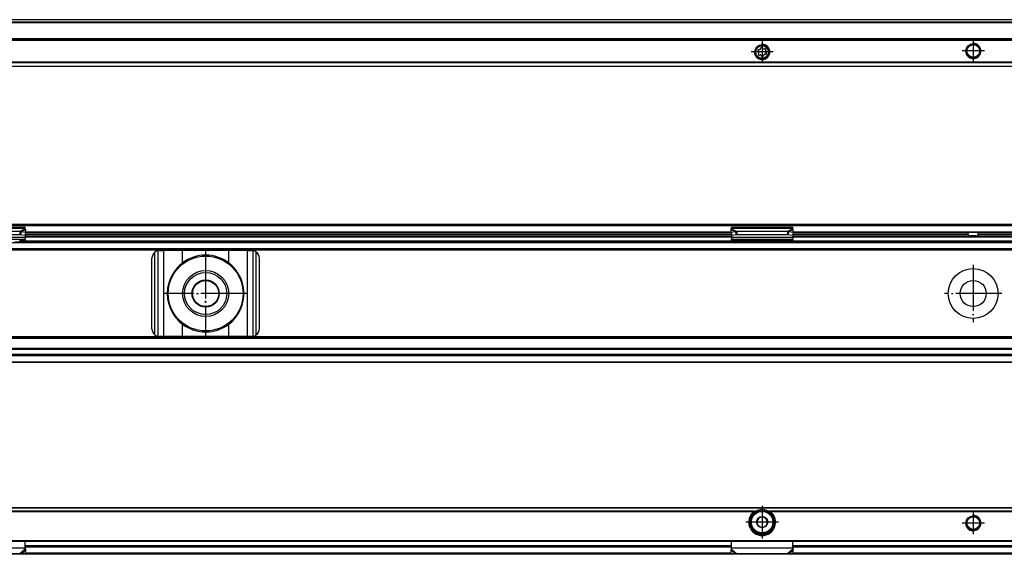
# Model space of a CAD drawing. Header units: millimetres. Extents: x -746 to 1206, y -530 to 959.
# Tile 38 of 46: x 444 to 700, y 378 to 517. Entities that reach past the tile are written whole.
import ezdxf

# ---------------------------------------------------------------- set-up
doc = ezdxf.new("R2010")
doc.units = ezdxf.units.MM
doc.linetypes.add('DOT_CENTER', pattern=[14, 12, -1, 0, -1])
doc.layers.add('1', color=7, linetype='Continuous')

# ---------------------------------------------------------------- blocks, each defined once
blk = doc.blocks.new('SOPORTE_SV2-T__46', base_point=(229.75, 504.65))
at = {"color": 7, "linetype": 'Continuous'}
for p, q in [((1139.75, 516.8), (244.75, 516.8)), ((1154.75, 511.65), (229.75, 511.65)), ((636.36, 508.43), (636.18, 508.62)), ((636.27, 507.93), (636.4, 508.16)), ((636.35, 509.02), (636.61, 509.02)), ((636.83, 509.19), (636.9, 509.44)), ((637.33, 509.49), (637.46, 509.27)), ((637.71, 509.16), (637.97, 509.22)), ((638.23, 508.88), (638.1, 508.65)), ((638.14, 508.38), (638.32, 508.19)), ((636.78, 507.65), (636.53, 507.59)), ((637.17, 507.32), (637.04, 507.54)), ((637.67, 507.62), (637.6, 507.37)), ((638.15, 507.79), (637.89, 507.79)), ((229.75, 504.65), (1154.75, 504.65))]:
    blk.add_line(p, q, dxfattribs=at)
at = {"color": 3, "linetype": 'Continuous'}
for p, q in [((1139.75, 516.78), (244.75, 516.78)), ((1139.75, 516.19), (244.75, 516.19)), ((1139.75, 516.01), (244.75, 516.01)), ((1154.75, 511.85), (229.75, 511.85)), ((229.75, 511.45), (1154.75, 511.45)), ((1154.75, 505.74), (229.75, 505.74)), ((1154.75, 505.6), (229.75, 505.6)), ((229.75, 504.71), (1154.75, 504.71))]:
    blk.add_line(p, q, dxfattribs=at)
at = {"color": 7, "linetype": 'Continuous'}
for centre, radius in [((692.25, 508.65), 1.9), ((637.25, 508.4), 1.9), ((637.25, 508.4), 1.65), ((692.25, 508.65), 1.65)]:
    blk.add_circle(centre, radius, dxfattribs=at)
for centre, start, end in [((636.35, 508.78), 90.5656, 223.8716), ((636.2, 508.27), 330.5656, 43.8716), ((636.61, 509.25), 270.5656, 343.8716), ((637.13, 509.37), 30.1519, 163.8716), ((637.66, 509.39), 210.1519, 283.4579), ((638.03, 509), 330.5656, 103.4579), ((638.3, 508.54), 150.5656, 223.8716), ((638.15, 508.03), 270.5656, 43.8716), ((636.47, 507.81), 150.5656, 283.8716), ((636.84, 507.42), 30.5656, 103.8716), ((637.37, 507.43), 210.5656, 343.8706), ((637.89, 507.56), 90.5656, 163.8706)]:
    blk.add_arc(centre, 0.233, start, end, dxfattribs=at)
at = {"layer": '1', "color": 2, "linetype": 'DOT_CENTER'}
for p, q in [((637.25, 511.3), (637.25, 505.5)), ((692.25, 511.55), (692.25, 505.75)), ((640.15, 508.4), (634.35, 508.4)), ((695.15, 508.65), (689.35, 508.65))]:
    blk.add_line(p, q, dxfattribs=at)
at = {"layer": '1', "color": 30, "linetype": 'Continuous'}
for centre in [(692.25, 508.65), (637.25, 508.4)]:
    blk.add_arc(centre, 2, 175, 95, dxfattribs=at)
blk = doc.blocks.new('Bottom6', base_point=(317.25, 510.72))
blk.add_blockref('SOPORTE_SV2-T__46', (229.75, 504.65))
blk = doc.blocks.new('SOPORTE_SV2-T__51', base_point=(229.75, 427.45))
at = {"color": 7, "linetype": 'Continuous'}
for p, q in [((231.05, 463.55), (1153.45, 463.55)), ((231.18, 463.2), (1153.32, 463.2)), ((429.25, 462.72), (445.25, 462.72)), ((445.25, 462.51), (445.25, 462.72)), ((445.25, 462.33), (445.25, 462.51)), ((445.34, 461.33), (445.36, 462.13)), ((629.16, 461.33), (629.14, 462.13)), ((629.25, 462.72), (645.25, 462.72)), ((629.25, 462.51), (629.25, 462.72)), ((629.25, 462.33), (629.25, 462.51)), ((645.25, 462.51), (645.25, 462.72)), ((645.25, 462.33), (645.25, 462.51)), ((645.34, 461.33), (645.36, 462.13)), ((429.25, 459.62), (445.25, 459.62)), ((443.84, 461.6), (430.66, 461.6)), ((443.84, 460.75), (430.66, 460.75)), ((443.84, 461.6), (443.84, 461.09)), ((443.84, 461.09), (443.84, 460.75)), ((444.06, 461.07), (443.98, 460.78)), ((445.16, 460.6), (443.98, 460.78)), ((444.17, 461.51), (444.06, 461.07)), ((445.34, 461.33), (444.17, 461.51)), ((445.34, 461.33), (445.16, 460.6)), ((445.25, 460.98), (445.25, 460.11)), ((445.25, 460.45), (629.25, 460.45)), ((445.25, 460.11), (445.25, 459.62)), ((445.25, 459.34), (445.25, 459.62)), ((445.25, 459.34), (445.25, 459.16)), ((445.34, 461.45), (629.16, 461.45)), ((630.33, 461.51), (629.16, 461.33)), ((629.16, 461.33), (629.34, 460.6)), ((629.25, 460.98), (629.25, 460.11)), ((629.25, 460.11), (629.25, 459.62)), ((629.25, 459.34), (629.25, 459.62)), ((629.25, 459.62), (645.25, 459.62)), ((629.25, 459.34), (629.25, 459.16)), ((630.52, 460.78), (629.34, 460.6)), ((630.33, 461.51), (630.44, 461.07)), ((630.44, 461.07), (630.52, 460.78)), ((630.66, 461.6), (630.66, 461.09)), ((643.84, 461.6), (630.66, 461.6)), ((630.66, 461.09), (630.66, 460.75)), ((643.84, 460.75), (630.66, 460.75)), ((643.84, 461.6), (643.84, 461.09)), ((643.84, 461.09), (643.84, 460.75)), ((644.06, 461.07), (643.98, 460.78)), ((645.16, 460.6), (643.98, 460.78)), ((644.17, 461.51), (644.06, 461.07)), ((645.34, 461.33), (644.17, 461.51)), ((645.34, 461.33), (645.16, 460.6)), ((645.25, 460.98), (645.25, 460.11)), ((645.25, 460.45), (691.56, 460.45)), ((645.25, 460.11), (645.25, 459.62)), ((645.25, 459.34), (645.25, 459.62)), ((645.25, 459.34), (645.25, 459.16)), ((645.34, 461.45), (690.81, 461.45)), ((690.81, 461.45), (693.69, 461.45)), ((690.94, 460.95), (690.94, 461.25)), ((692.94, 460.45), (691.56, 460.45)), ((692.94, 460.45), (739.25, 460.45)), ((693.56, 460.95), (693.56, 461.25)), ((693.69, 461.45), (739.16, 461.45)), ((244.75, 456.95), (1139.75, 456.95)), ((442.49, 458.95), (632.01, 458.95)), ((630.74, 459.12), (630.74, 459.23)), ((634.25, 458.96), (630.74, 459.23)), ((630.74, 459.05), (632.01, 458.95)), ((632.01, 458.95), (634.25, 458.95)), ((634.25, 458.96), (634.25, 458.95)), ((640.25, 458.96), (634.25, 458.96)), ((634.25, 458.95), (640.25, 458.95)), ((643.76, 459.23), (640.25, 458.96)), ((640.25, 458.96), (640.25, 458.95)), ((640.25, 458.95), (642.49, 458.95)), ((642.49, 458.95), (643.76, 459.05)), ((642.49, 458.95), (645.25, 458.95)), ((643.76, 459.23), (643.76, 459.12)), ((645.25, 459.16), (645.25, 458.95)), ((645.25, 458.95), (739.25, 458.95)), ((478.25, 436.25), (478.25, 454.65)), ((480.25, 456.65), (481.32, 456.65)), ((486.24, 456.65), (481.32, 456.65)), ((498.26, 456.65), (486.24, 456.65)), ((503.18, 456.65), (498.26, 456.65)), ((503.18, 456.65), (504.25, 456.65)), ((506.25, 436.25), (506.25, 454.65)), ((1139.75, 433.95), (244.75, 433.95)), ((481.32, 434.25), (480.25, 434.25)), ((486.24, 434.25), (481.32, 434.25)), ((498.26, 434.25), (486.24, 434.25)), ((503.18, 434.25), (498.26, 434.25)), ((504.25, 434.25), (503.18, 434.25)), ((1139.75, 431.17), (244.75, 431.17)), ((1139.75, 429.45), (244.75, 429.45)), ((1154.75, 427.45), (229.75, 427.45))]:
    blk.add_line(p, q, dxfattribs=at)
at = {"color": 3, "linetype": 'Continuous'}
for p, q in [((429.25, 462.51), (445.25, 462.51)), ((445.25, 462.33), (443.84, 461.6)), ((445.36, 462.13), (444.17, 461.51)), ((629.14, 462.13), (630.33, 461.51)), ((629.25, 462.51), (645.25, 462.51)), ((629.25, 462.33), (630.66, 461.6)), ((645.25, 462.33), (643.84, 461.6)), ((645.36, 462.13), (644.17, 461.51)), ((429.25, 460.11), (445.25, 460.11)), ((445.25, 460.95), (629.25, 460.95)), ((445.25, 460.25), (629.25, 460.25)), ((629.18, 461.25), (445.32, 461.25)), ((445.34, 461.5), (629.16, 461.5)), ((629.25, 460.11), (645.25, 460.11)), ((645.25, 460.95), (690.94, 460.95)), ((645.25, 460.25), (739.25, 460.25)), ((690.94, 461.25), (645.32, 461.25)), ((645.34, 461.5), (739.16, 461.5)), ((739.18, 461.25), (693.56, 461.25)), ((693.56, 460.95), (739.25, 460.95)), ((1154.75, 456.75), (229.75, 456.75)), ((244.75, 458.75), (1139.75, 458.75)), ((244.75, 457.15), (1139.75, 457.15)), ((445.16, 459.15), (629.34, 459.15)), ((630.74, 459.23), (643.76, 459.23)), ((630.74, 459.05), (630.74, 459.12)), ((643.76, 459.12), (643.76, 459.05)), ((645.25, 459.15), (739.25, 459.15)), ((479.05, 434.65), (479.05, 456.25)), ((479.85, 434.29), (479.85, 456.61)), ((481.32, 434.25), (481.32, 456.65)), ((486.24, 453.44), (486.24, 456.65)), ((498.26, 453.44), (498.26, 456.65)), ((503.18, 434.25), (503.18, 456.65)), ((504.65, 434.29), (504.65, 456.61)), ((505.45, 434.65), (505.45, 456.25)), ((486.24, 434.25), (486.24, 437.46)), ((498.26, 434.25), (498.26, 437.46)), ((1154.75, 434.15), (229.75, 434.15)), ((1139.75, 433.75), (244.75, 433.75)), ((1154.75, 429.25), (229.75, 429.25)), ((1139.75, 430.89), (244.75, 430.89)), ((1139.75, 429.57), (244.75, 429.57)), ((229.75, 427.65), (1154.75, 427.65))]:
    blk.add_line(p, q, dxfattribs=at)
at = {"color": 7, "linetype": 'Continuous'}
for centre, radius in [((492.25, 445.45), 9.75), ((692.25, 445.45), 6.5), ((492.25, 445.45), 6), ((492.25, 445.45), 5.5), ((492.25, 445.45), 3.55), ((492.25, 445.45), 3.4), ((692.25, 445.45), 3.4)]:
    blk.add_circle(centre, radius, dxfattribs=at)
for centre, radius, start, end in [((480.25, 454.65), 2, 126.8699, 180), ((480.25, 454.65), 2, 101.598, 126.8699), ((480.25, 454.65), 2, 90, 101.598), ((492.25, 445.45), 10, 53.076, 126.924), ((504.25, 454.65), 2, 78.402, 90), ((504.25, 454.65), 2, 53.1301, 78.402), ((504.25, 454.65), 2, 0, 53.1301), ((492.25, 445.45), 10, 126.924, 138.5708), ((492.25, 445.45), 10, 41.4292, 53.076), ((492.25, 445.45), 10, 148.2362, 211.7638), ((492.25, 445.45), 10, 328.2363, 31.7637), ((492.25, 445.45), 10, 221.4292, 233.076), ((492.25, 445.45), 10, 306.924, 318.5708), ((480.25, 436.25), 2, 180, 233.1301), ((492.25, 445.45), 10, 233.076, 306.924), ((504.25, 436.25), 2, 306.8699, 0), ((480.25, 436.25), 2, 233.1301, 258.402), ((480.25, 436.25), 2, 258.402, 270), ((504.25, 436.25), 2, 270, 281.598), ((504.25, 436.25), 2, 281.598, 306.8699)]:
    blk.add_arc(centre, radius, start, end, dxfattribs=at)
for points, knots in [([(445.36, 462.13), (445.35, 462.15), (445.33, 462.18), (445.31, 462.24), (445.28, 462.29), (445.26, 462.32), (445.25, 462.33)], [0, 0, 0, 0, 0.0630544, 0.1234867, 0.1753749, 0.2333288, 0.2333288, 0.2333288, 0.2333288]), ([(629.14, 462.13), (629.15, 462.15), (629.17, 462.18), (629.19, 462.24), (629.22, 462.29), (629.24, 462.32), (629.25, 462.33)], [0, 0, 0, 0, 0.0630544, 0.1234867, 0.1753749, 0.2333288, 0.2333288, 0.2333288, 0.2333288]), ([(645.36, 462.13), (645.35, 462.15), (645.33, 462.19), (645.3, 462.24), (645.28, 462.29), (645.26, 462.32), (645.25, 462.33)], [0, 0, 0, 0, 0.0669463, 0.1234866, 0.1837172, 0.233329, 0.233329, 0.233329, 0.233329]), ([(445.25, 459.34), (445.13, 459.33), (444.88, 459.32), (444.5, 459.29), (444.13, 459.26), (443.88, 459.24), (443.76, 459.23)], [0, 0, 0, 0, 0.373742, 0.74735, 1.121191, 1.494893, 1.494893, 1.494893, 1.494893]), ([(444.17, 461.51), (444.14, 461.52), (444.08, 461.54), (444, 461.56), (443.92, 461.58), (443.86, 461.6), (443.84, 461.6)], [0, 0, 0, 0, 0.0909021, 0.1730263, 0.2556025, 0.3435202, 0.3435202, 0.3435202, 0.3435202]), ([(443.98, 460.78), (443.97, 460.78), (443.95, 460.77), (443.91, 460.76), (443.87, 460.75), (443.85, 460.75), (443.84, 460.75)], [0, 0, 0, 0, 0.0372861, 0.0751943, 0.1129244, 0.1512902, 0.1512902, 0.1512902, 0.1512902]), ([(630.74, 459.23), (630.62, 459.24), (630.37, 459.26), (630, 459.29), (629.62, 459.32), (629.37, 459.33), (629.25, 459.34)], [0, 0, 0, 0, 0.373695, 0.747543, 1.121151, 1.494893, 1.494893, 1.494893, 1.494893]), ([(630.66, 461.6), (630.64, 461.6), (630.58, 461.59), (630.5, 461.56), (630.41, 461.54), (630.36, 461.52), (630.33, 461.51)], [0, 0, 0, 0, 0.0849289, 0.1704941, 0.256711, 0.3435204, 0.3435204, 0.3435204, 0.3435204]), ([(630.66, 460.75), (630.65, 460.75), (630.63, 460.75), (630.59, 460.76), (630.55, 460.77), (630.53, 460.78), (630.52, 460.78)], [0, 0, 0, 0, 0.0383658, 0.0760959, 0.1140041, 0.1512902, 0.1512902, 0.1512902, 0.1512902]), ([(645.25, 459.34), (645.13, 459.33), (644.88, 459.32), (644.5, 459.29), (644.13, 459.26), (643.88, 459.24), (643.76, 459.23)], [0, 0, 0, 0, 0.373742, 0.74735, 1.121191, 1.494893, 1.494893, 1.494893, 1.494893]), ([(644.17, 461.51), (644.14, 461.52), (644.09, 461.54), (644, 461.56), (643.92, 461.59), (643.86, 461.6), (643.84, 461.6)], [0, 0, 0, 0, 0.0868093, 0.1730263, 0.2625573, 0.3435203, 0.3435203, 0.3435203, 0.3435203]), ([(643.98, 460.78), (643.97, 460.78), (643.95, 460.77), (643.91, 460.76), (643.87, 460.75), (643.85, 460.75), (643.84, 460.75)], [0, 0, 0, 0, 0.0372861, 0.0751943, 0.1129244, 0.1512902, 0.1512902, 0.1512902, 0.1512902]), ([(690.94, 461.25), (690.94, 461.25), (690.94, 461.25), (690.94, 461.26), (690.94, 461.28), (690.93, 461.3), (690.93, 461.31), (690.92, 461.33), (690.92, 461.35), (690.91, 461.37), (690.9, 461.38), (690.89, 461.4), (690.88, 461.41), (690.87, 461.42), (690.86, 461.43), (690.85, 461.44), (690.84, 461.44), (690.83, 461.45), (690.82, 461.45), (690.81, 461.45), (690.81, 461.45)], [0, 0, 0, 0, 0.0031337, 0.0063371, 0.0261833, 0.0458191, 0.065033, 0.0838028, 0.1045419, 0.1217134, 0.1392533, 0.1561041, 0.1718184, 0.1868308, 0.1993899, 0.2139554, 0.2252127, 0.2379396, 0.2499255, 0.2595081, 0.2595081, 0.2595081, 0.2595081]), ([(690.94, 460.95), (690.94, 460.94), (690.94, 460.92), (690.94, 460.88), (690.95, 460.84), (690.95, 460.81), (690.96, 460.78), (690.97, 460.75), (690.98, 460.72), (691, 460.68), (691.02, 460.64), (691.06, 460.6), (691.09, 460.57), (691.15, 460.53), (691.23, 460.49), (691.33, 460.46), (691.45, 460.45), (691.52, 460.45), (691.56, 460.45)], [0, 0, 0, 0, 0.0323545, 0.0700792, 0.1074609, 0.138882, 0.1748009, 0.2054285, 0.2391572, 0.268691, 0.3258011, 0.3746561, 0.4258114, 0.4744403, 0.5784975, 0.6877151, 0.7990765, 0.9187821, 0.9187821, 0.9187821, 0.9187821]), ([(692.94, 460.45), (692.98, 460.45), (693.05, 460.45), (693.17, 460.46), (693.27, 460.49), (693.35, 460.53), (693.41, 460.57), (693.44, 460.6), (693.48, 460.64), (693.51, 460.69), (693.53, 460.75), (693.55, 460.8), (693.55, 460.84), (693.56, 460.88), (693.56, 460.91), (693.56, 460.94), (693.56, 460.95)], [0, 0, 0, 0, 0.1197056, 0.231067, 0.3402846, 0.4443418, 0.4929708, 0.544126, 0.5929811, 0.6500912, 0.718654, 0.7798302, 0.8112513, 0.848633, 0.8806643, 0.9187122, 0.9187122, 0.9187122, 0.9187122]), ([(693.69, 461.45), (693.69, 461.45), (693.68, 461.45), (693.67, 461.45), (693.66, 461.44), (693.65, 461.43), (693.63, 461.42), (693.61, 461.4), (693.6, 461.38), (693.59, 461.37), (693.58, 461.35), (693.58, 461.33), (693.57, 461.31), (693.56, 461.29), (693.56, 461.27), (693.56, 461.25), (693.56, 461.25), (693.56, 461.25)], [0, 0, 0, 0, 0.0095826, 0.0215685, 0.0320362, 0.0455532, 0.0730631, 0.1033425, 0.1201933, 0.1377331, 0.1584203, 0.1756437, 0.1961743, 0.2222207, 0.253093, 0.2562964, 0.2594301, 0.2594301, 0.2594301, 0.2594301]), ([(443.76, 459.05), (443.88, 459.06), (444.13, 459.08), (444.5, 459.1), (444.88, 459.13), (445.13, 459.15), (445.25, 459.16)], [0, 0, 0, 0, 0.373642, 0.747439, 1.120992, 1.494694, 1.494694, 1.494694, 1.494694]), ([(629.25, 459.16), (629.37, 459.15), (629.62, 459.13), (630, 459.1), (630.37, 459.08), (630.62, 459.06), (630.74, 459.05)], [0, 0, 0, 0, 0.373702, 0.747255, 1.121047, 1.494694, 1.494694, 1.494694, 1.494694]), ([(643.76, 459.05), (643.88, 459.06), (644.13, 459.08), (644.5, 459.1), (644.88, 459.13), (645.13, 459.15), (645.25, 459.16)], [0, 0, 0, 0, 0.373642, 0.747439, 1.120992, 1.494694, 1.494694, 1.494694, 1.494694]), ([(484.75, 452.07), (484.67, 451.96), (484.49, 451.74), (484.24, 451.4), (483.99, 451.06), (483.83, 450.83), (483.75, 450.71)], [0, 0, 0, 0, 0.418104, 0.842646, 1.25962, 1.685167, 1.685167, 1.685167, 1.685167]), ([(500.75, 450.71), (500.67, 450.83), (500.51, 451.06), (500.26, 451.4), (500.01, 451.74), (499.83, 451.96), (499.75, 452.07)], [0, 0, 0, 0, 0.425548, 0.842522, 1.267064, 1.685169, 1.685169, 1.685169, 1.685169]), ([(483.75, 440.19), (483.83, 440.07), (483.99, 439.84), (484.24, 439.5), (484.49, 439.16), (484.67, 438.94), (484.75, 438.83)], [0, 0, 0, 0, 0.425548, 0.842521, 1.267063, 1.685167, 1.685167, 1.685167, 1.685167]), ([(499.75, 438.83), (499.83, 438.94), (500.01, 439.16), (500.26, 439.5), (500.51, 439.84), (500.67, 440.07), (500.75, 440.19)], [0, 0, 0, 0, 0.418104, 0.842647, 1.259621, 1.685169, 1.685169, 1.685169, 1.685169])]:
    blk.add_open_spline(points, degree=3, knots=knots, dxfattribs=at)
at = {"layer": '1', "color": 2, "linetype": 'DOT_CENTER'}
for p, q in [((492.25, 456.45), (492.25, 434.45)), ((492.25, 456.2), (492.25, 434.7)), ((692.25, 452.95), (692.25, 437.95)), ((503.25, 445.45), (481.25, 445.45)), ((503, 445.45), (481.5, 445.45)), ((699.75, 445.45), (684.75, 445.45))]:
    blk.add_line(p, q, dxfattribs=at)
blk = doc.blocks.new('Front8', base_point=(317.25, 445.5))
blk.add_blockref('SOPORTE_SV2-T__51', (229.75, 427.45))
blk = doc.blocks.new('SOPORTE_SV2-T__55', base_point=(229.75, 377.51))
at = {"color": 7, "linetype": 'Continuous'}
for p, q in [((229.75, 389.65), (1154.75, 389.65)), ((634.9, 388.15), (635.26, 388.15)), ((639.24, 388.15), (639.6, 388.15)), ((635.97, 385.71), (635.92, 385.35)), ((635.92, 385.35), (636.21, 385.12)), ((636.1, 386.78), (636.05, 386.42)), ((636.44, 386.92), (636.1, 386.78)), ((637.43, 387.34), (637.1, 387.2)), ((637.72, 387.12), (637.43, 387.34)), ((638.06, 384.89), (638.4, 385.03)), ((638.58, 386.46), (638.29, 386.68)), ((638.4, 385.03), (638.45, 385.39)), ((638.53, 386.1), (638.58, 386.46)), ((636.78, 384.69), (637.07, 384.47)), ((637.07, 384.47), (637.4, 384.61)), ((231.25, 380.9), (1153.25, 380.9)), ((445.25, 379.19), (445.25, 380.9)), ((629.25, 379.16), (629.25, 380.9)), ((645.25, 379.19), (645.25, 380.9)), ((1139.75, 377.51), (244.75, 377.51)), ((443.84, 377.67), (430.66, 377.67)), ((445.34, 377.72), (444.17, 377.59)), ((445.25, 379.65), (629.25, 379.65)), ((445.25, 379.16), (445.25, 379.19)), ((445.25, 378.88), (445.25, 379.16)), ((445.36, 378.61), (445.31, 378.78)), ((445.34, 377.72), (445.36, 378.61)), ((629.16, 377.72), (629.14, 378.61)), ((630.33, 377.59), (629.16, 377.72)), ((629.25, 378.88), (629.25, 379.16)), ((643.84, 377.67), (630.66, 377.67)), ((645.34, 377.72), (644.17, 377.59)), ((645.25, 379.65), (739.25, 379.65)), ((645.25, 379.16), (645.25, 379.19)), ((645.25, 378.88), (645.25, 379.16)), ((645.36, 378.61), (645.31, 378.78)), ((645.34, 377.72), (645.36, 378.61))]:
    blk.add_line(p, q, dxfattribs=at)
at = {"color": 3, "linetype": 'Continuous'}
for p, q in [((1154.75, 389.6), (229.75, 389.6)), ((635.26, 388.71), (439.24, 388.71)), ((634.98, 388.57), (439.52, 388.57)), ((745.26, 388.71), (639.24, 388.71)), ((744.98, 388.57), (639.52, 388.57)), ((637.61, 382.67), (636.89, 382.67)), ((231.05, 381.1), (1153.45, 381.1)), ((445.25, 379.85), (629.25, 379.85)), ((645.25, 379.85), (739.25, 379.85)), ((429.25, 379.16), (445.25, 379.16)), ((445.25, 378.88), (443.84, 377.67)), ((445.36, 378.61), (444.17, 377.59)), ((629.25, 379.37), (445.25, 379.37)), ((629.16, 377.8), (445.34, 377.8)), ((629.14, 378.61), (630.33, 377.59)), ((629.25, 379.16), (645.25, 379.16)), ((629.25, 378.88), (630.66, 377.67)), ((645.25, 378.88), (643.84, 377.67)), ((645.36, 378.61), (644.17, 377.59)), ((739.25, 379.37), (645.25, 379.37)), ((739.16, 377.8), (645.34, 377.8))]:
    blk.add_line(p, q, dxfattribs=at)
at = {"color": 7, "linetype": 'Continuous'}
for centre, radius in [((637.25, 385.9), 3), ((692.25, 385.65), 1.9), ((637.25, 385.9), 1.45), ((637.25, 385.9), 0.05), ((692.25, 385.65), 1.65)]:
    blk.add_circle(centre, radius, dxfattribs=at)
at = {"color": 3, "linetype": 'Continuous'}
blk.add_circle((637.25, 385.9), 2.8, dxfattribs=at)
at = {"color": 7, "linetype": 'Continuous'}
for radius, start, end in [(3.5, 130.3552, 49.6448), (3.25, 112.6199, 67.3801), (3.25, 67.3801, 112.6199), (1.3, 156.839, 188.7237), (1.3, 128.7237, 156.839), (1.3, 216.839, 248.7237), (1.3, 96.839, 128.7237), (1.3, 276.839, 308.7237), (1.3, 36.839, 68.7237), (1.3, 8.7237, 36.839), (1.3, 336.839, 8.7237), (1.3, 248.7237, 276.839)]:
    blk.add_arc((637.25, 385.9), radius, start, end, dxfattribs=at)
for points, knots in [([(634.98, 388.57), (635, 388.59), (635.05, 388.62), (635.11, 388.65), (635.18, 388.69), (635.23, 388.7), (635.26, 388.71)], [0, 0, 0, 0, 0.0733847, 0.1584419, 0.2234097, 0.3132558, 0.3132558, 0.3132558, 0.3132558]), ([(635.26, 388.71), (635.32, 388.73), (635.44, 388.77), (635.63, 388.82), (635.81, 388.87), (635.94, 388.89), (636, 388.9)], [0, 0, 0, 0, 0.1903326, 0.3787731, 0.5717594, 0.763547, 0.763547, 0.763547, 0.763547]), ([(638.5, 388.9), (638.56, 388.89), (638.69, 388.87), (638.87, 388.82), (639.06, 388.77), (639.18, 388.73), (639.24, 388.71)], [0, 0, 0, 0, 0.1913805, 0.384016, 0.5730802, 0.7635471, 0.7635471, 0.7635471, 0.7635471]), ([(639.24, 388.71), (639.27, 388.7), (639.32, 388.69), (639.39, 388.65), (639.45, 388.62), (639.5, 388.59), (639.52, 388.57)], [0, 0, 0, 0, 0.0898239, 0.1547798, 0.239856, 0.3132558, 0.3132558, 0.3132558, 0.3132558]), ([(444.17, 377.59), (444.14, 377.6), (444.08, 377.61), (444, 377.62), (443.92, 377.64), (443.86, 377.66), (443.84, 377.67)], [0, 0, 0, 0, 0.083534, 0.1670936, 0.2491987, 0.3386073, 0.3386073, 0.3386073, 0.3386073]), ([(445.25, 379.19), (445.25, 379.16), (445.25, 379.09), (445.26, 378.99), (445.28, 378.89), (445.3, 378.82), (445.31, 378.78)], [0, 0, 0, 0, 0.0890373, 0.1983431, 0.2932195, 0.4089231, 0.4089231, 0.4089231, 0.4089231]), ([(445.36, 378.61), (445.35, 378.63), (445.33, 378.68), (445.3, 378.74), (445.28, 378.81), (445.26, 378.85), (445.25, 378.88)], [0, 0, 0, 0, 0.0660342, 0.1356749, 0.2077706, 0.2833141, 0.2833141, 0.2833141, 0.2833141]), ([(629.14, 378.61), (629.15, 378.63), (629.17, 378.68), (629.2, 378.74), (629.22, 378.81), (629.24, 378.85), (629.25, 378.88)], [0, 0, 0, 0, 0.0660342, 0.1356749, 0.2077706, 0.2833141, 0.2833141, 0.2833141, 0.2833141]), ([(630.66, 377.67), (630.64, 377.66), (630.58, 377.64), (630.5, 377.62), (630.42, 377.61), (630.36, 377.6), (630.33, 377.59)], [0, 0, 0, 0, 0.0894086, 0.1715137, 0.2550732, 0.3386073, 0.3386073, 0.3386073, 0.3386073]), ([(644.17, 377.59), (644.14, 377.6), (644.09, 377.61), (644, 377.62), (643.92, 377.64), (643.86, 377.66), (643.84, 377.67)], [0, 0, 0, 0, 0.0797881, 0.1670936, 0.2491987, 0.3386073, 0.3386073, 0.3386073, 0.3386073]), ([(645.25, 379.19), (645.25, 379.16), (645.25, 379.09), (645.27, 378.99), (645.28, 378.88), (645.3, 378.82), (645.31, 378.78)], [0, 0, 0, 0, 0.0890373, 0.1983431, 0.3081199, 0.4089225, 0.4089225, 0.4089225, 0.4089225]), ([(645.36, 378.61), (645.35, 378.63), (645.33, 378.68), (645.3, 378.74), (645.28, 378.81), (645.26, 378.85), (645.25, 378.88)], [0, 0, 0, 0, 0.0660342, 0.1356749, 0.2077706, 0.2833141, 0.2833141, 0.2833141, 0.2833141])]:
    blk.add_open_spline(points, degree=3, knots=knots, dxfattribs=at)
at = {"layer": '1', "color": 2, "linetype": 'DOT_CENTER'}
for p, q in [((637.25, 390.15), (637.25, 381.65)), ((692.25, 388.55), (692.25, 382.75)), ((692.25, 388.3), (692.25, 383)), ((641.5, 385.9), (633, 385.9)), ((695.15, 385.65), (689.35, 385.65)), ((694.9, 385.65), (689.6, 385.65))]:
    blk.add_line(p, q, dxfattribs=at)
at = {"layer": '1', "color": 30, "linetype": 'Continuous'}
blk.add_arc((692.25, 385.65), 2, 175, 95, dxfattribs=at)
blk.add_arc((692.25, 385.65), 2, 175, 95, dxfattribs=at)
blk = doc.blocks.new('Top6', base_point=(317.25, 383.58))
blk.add_blockref('SOPORTE_SV2-T__55', (229.75, 377.51))

msp = doc.modelspace()

# ---------------------------------------------------------------- block references
for name, p in [('Bottom6', (317.25, 510.72)), ('Front8', (317.25, 445.5)), ('Top6', (317.25, 383.58))]:
    msp.add_blockref(name, p)

doc.saveas('drawing.dxf')
